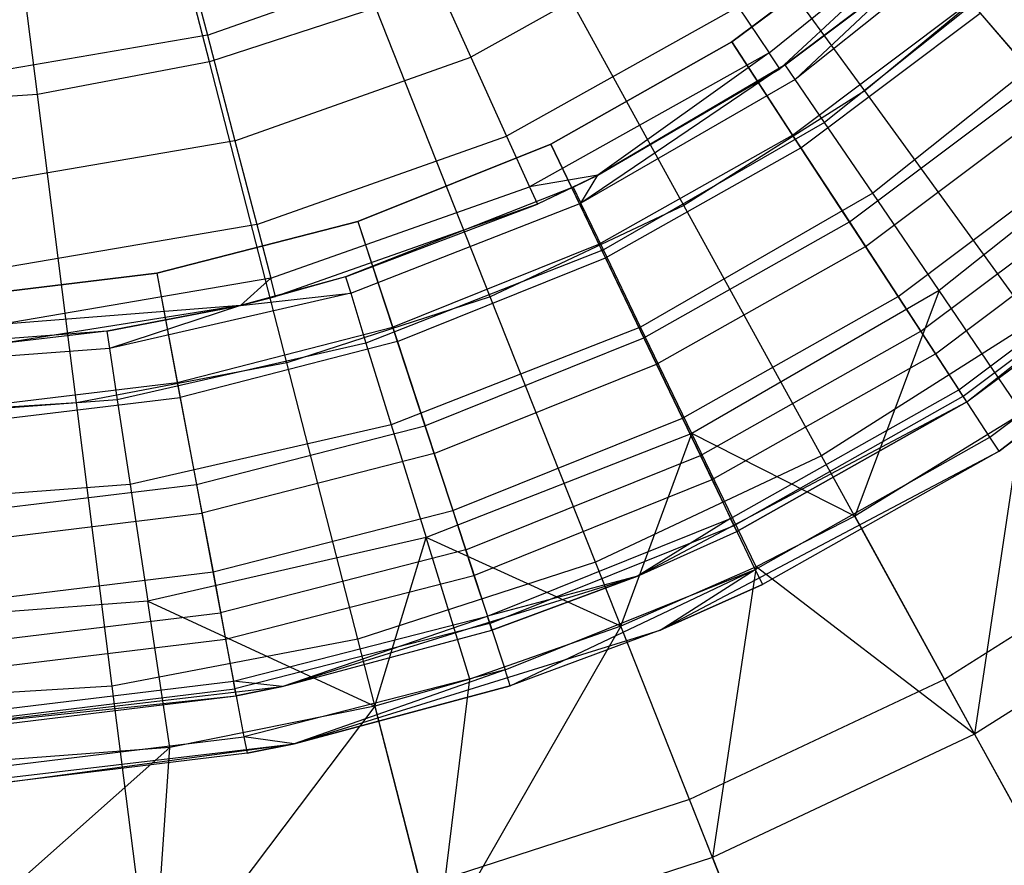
# Model space of a CAD drawing. Extents: x 0.2 to 26, y -12.8 to 12.8.
# Tile 44 of 97: x 13.2 to 14.3, y -2.2 to -1.3. Entities that reach past the tile are written whole.
import ezdxf

# ---------------------------------------------------------------- set-up
doc = ezdxf.new("R2010")
doc.units = 0
doc.header["$LTSCALE"] = 2.54
doc.layers.get('0').update_dxf_attribs({"color": 13, "linetype": 'CONTINUOUS'})

# ---------------------------------------------------------------- blocks, each defined once
blk = doc.blocks.new('PUKET-M-11161_B_STL')
at = {"color": 0}
for p, q in [((13.4414, -1.3806, 18.9523), (13.3571, -1.0523, 18.8091)), ((13.4414, -1.3806, 18.9523), (13.3571, -1.0523, 18.8091)), ((13.2655, -1.4142, 18.9523), (13.2231, -1.0779, 18.8091)), ((13.2655, -1.4142, 18.9523), (13.2231, -1.0779, 18.8091)), ((14.1117, -1.4105, 19.1374), (13.9247, -1.1532, 18.9523)), ((14.1117, -1.4105, 19.1374), (13.9247, -1.1532, 18.9523)), ((14.0139, -1.3715, 26.3536), (14.2323, -1.1951, 26.3536)), ((14.0139, -1.3715, 26.3536), (14.2323, -1.1951, 26.3536)), ((14.0248, -1.3878, 26.23), (14.2323, -1.1951, 26.3536)), ((14.0248, -1.3878, 26.23), (14.2323, -1.1951, 26.3536)), ((13.4082, -1.2339, 26.63), (13.4393, -1.3535, 26.6104)), ((13.4082, -1.2339, 26.63), (13.4393, -1.3535, 26.6104)), ((13.9757, -1.3604, 32.4948), (14.1456, -1.2328, 32.4948)), ((13.9757, -1.3604, 32.4948), (14.1456, -1.2328, 32.4948)), ((14.1456, -1.2328, 32.4348), (13.9757, -1.3604, 32.4348)), ((14.1456, -1.2328, 32.4348), (13.9757, -1.3604, 32.4348)), ((14.2383, -1.2409, 25.1443), (14.0405, -1.3987, 25.1443)), ((14.2383, -1.2409, 25.1443), (14.0405, -1.3987, 25.1443)), ((13.9325, -1.2511, 26.5536), (13.7089, -1.3761, 26.5536)), ((13.9325, -1.2511, 26.5536), (13.7089, -1.3761, 26.5536)), ((13.9268, -1.5278, 19.1374), (13.7736, -1.2491, 18.9523)), ((13.9268, -1.5278, 19.1374), (13.7736, -1.2491, 18.9523)), ((13.4393, -1.3535, 26.6104), (13.663, -1.2745, 26.6104)), ((13.4393, -1.3535, 26.6104), (13.663, -1.2745, 26.6104)), ((13.663, -1.2745, 26.6104), (13.7089, -1.3761, 26.5536)), ((13.663, -1.2745, 26.6104), (13.7089, -1.3761, 26.5536)), ((14.2804, -1.271, 19.1374), (14.1117, -1.4105, 19.1374)), ((14.2804, -1.271, 19.1374), (14.1117, -1.4105, 19.1374)), ((14.1636, -1.2831, 26.23), (14.0248, -1.3878, 26.23)), ((14.1636, -1.2831, 26.23), (14.0248, -1.3878, 26.23)), ((14.1636, -1.2831, 25.4174), (14.0304, -1.3839, 25.4174)), ((14.0304, -1.3839, 25.4174), (14.1636, -1.2831, 26.23)), ((14.0304, -1.3839, 25.4174), (14.1636, -1.2831, 26.23)), ((14.1636, -1.2831, 25.4174), (14.0304, -1.3839, 25.4174)), ((14.1636, -1.2831, 25.4174), (14.0405, -1.3987, 25.1443)), ((14.1636, -1.2831, 25.4174), (14.0405, -1.3987, 25.1443)), ((14.2745, -1.2799, 24.8758), (14.0705, -1.4427, 24.8758)), ((14.2745, -1.2799, 24.8758), (14.0705, -1.4427, 24.8758)), ((14.038, -1.4557, 32.4198), (14.2198, -1.3191, 32.4198)), ((14.038, -1.4557, 32.4198), (14.2198, -1.3191, 32.4198)), ((14.289, -1.3996, 32.3759), (14.2198, -1.3191, 32.4198)), ((14.289, -1.3996, 32.3759), (14.2198, -1.3191, 32.4198)), ((13.6116, -1.3253, 18.9523), (13.4414, -1.3806, 18.9523)), ((13.6116, -1.3253, 18.9523), (13.4414, -1.3806, 18.9523)), ((13.7287, -1.6211, 19.1374), (13.6116, -1.3253, 18.9523)), ((13.7287, -1.6211, 19.1374), (13.6116, -1.3253, 18.9523)), ((13.9821, -1.3245, 26.4651), (13.7454, -1.4567, 26.4651)), ((13.9821, -1.3245, 26.4651), (13.7454, -1.4567, 26.4651)), ((13.9821, -1.3245, 26.4651), (14.0139, -1.3715, 26.3536)), ((13.9821, -1.3245, 26.4651), (14.0139, -1.3715, 26.3536)), ((14.0465, -1.4687, 32.4778), (14.2299, -1.3309, 32.4778)), ((14.0465, -1.4687, 32.4778), (14.2299, -1.3309, 32.4778)), ((14.2299, -1.3309, 32.4778), (14.3085, -1.4224, 32.4278)), ((14.2299, -1.3309, 32.4778), (14.3085, -1.4224, 32.4278)), ((14.3342, -1.3442, 24.6165), (14.1199, -1.5151, 24.6165)), ((14.3342, -1.3442, 24.6165), (14.1199, -1.5151, 24.6165)), ((13.4393, -1.3535, 26.6104), (13.2055, -1.3936, 26.6104)), ((13.4393, -1.3535, 26.6104), (13.2055, -1.3936, 26.6104)), ((13.4393, -1.3535, 26.6104), (13.4674, -1.4614, 26.5536)), ((13.4393, -1.3535, 26.6104), (13.4674, -1.4614, 26.5536)), ((13.7905, -1.4648, 32.4948), (13.9757, -1.3604, 32.4948)), ((13.7905, -1.4648, 32.4948), (13.9757, -1.3604, 32.4948)), ((13.9757, -1.3604, 32.4348), (13.7905, -1.4648, 32.4348)), ((13.9757, -1.3604, 32.4348), (13.7905, -1.4648, 32.4348)), ((14.0465, -1.4687, 32.4778), (13.9757, -1.3604, 32.4948)), ((14.0465, -1.4687, 32.4778), (13.9757, -1.3604, 32.4948)), ((13.9757, -1.3604, 32.4348), (14.038, -1.4557, 32.4198)), ((13.9757, -1.3604, 32.4348), (14.038, -1.4557, 32.4198)), ((13.4674, -1.4614, 26.5536), (13.7089, -1.3761, 26.5536)), ((13.4674, -1.4614, 26.5536), (13.7089, -1.3761, 26.5536)), ((13.7089, -1.3761, 26.5536), (13.7454, -1.4567, 26.4651)), ((13.7089, -1.3761, 26.5536), (13.7454, -1.4567, 26.4651)), ((14.0139, -1.3715, 26.3536), (13.7688, -1.5085, 26.3536)), ((14.0139, -1.3715, 26.3536), (13.7688, -1.5085, 26.3536)), ((14.0139, -1.3715, 26.3536), (13.8386, -1.4968, 26.23)), ((14.0139, -1.3715, 26.3536), (13.8386, -1.4968, 26.23)), ((14.0248, -1.3878, 26.23), (14.0139, -1.3715, 26.3536)), ((14.0248, -1.3878, 26.23), (14.0139, -1.3715, 26.3536)), ((13.4414, -1.3806, 18.9523), (13.2655, -1.4142, 18.9523)), ((13.4414, -1.3806, 18.9523), (13.2655, -1.4142, 18.9523)), ((13.5205, -1.6887, 19.1374), (13.4414, -1.3806, 18.9523)), ((13.5205, -1.6887, 19.1374), (13.4414, -1.3806, 18.9523)), ((14.0304, -1.3839, 25.4174), (13.8214, -1.5252, 25.1443)), ((14.0304, -1.3839, 25.4174), (13.8214, -1.5252, 25.1443)), ((14.0304, -1.3839, 25.4174), (13.8386, -1.4968, 25.4174)), ((14.0304, -1.3839, 25.4174), (13.8386, -1.4968, 25.4174)), ((13.8386, -1.4968, 25.4174), (14.0248, -1.3878, 26.23)), ((14.0248, -1.3878, 26.23), (13.8386, -1.4968, 26.23)), ((13.8386, -1.4968, 25.4174), (14.0248, -1.3878, 26.23)), ((14.0248, -1.3878, 26.23), (13.8386, -1.4968, 26.23)), ((14.0304, -1.3839, 25.4174), (14.0248, -1.3878, 26.23)), ((14.0304, -1.3839, 25.4174), (14.0248, -1.3878, 26.23)), ((14.0405, -1.3987, 25.1443), (14.0304, -1.3839, 25.4174)), ((14.0405, -1.3987, 25.1443), (14.0304, -1.3839, 25.4174)), ((14.0405, -1.3987, 25.1443), (13.8214, -1.5252, 25.1443)), ((14.0405, -1.3987, 25.1443), (13.8214, -1.5252, 25.1443)), ((14.0705, -1.4427, 24.8758), (14.0405, -1.3987, 25.1443)), ((14.0705, -1.4427, 24.8758), (14.0405, -1.3987, 25.1443)), ((14.096, -1.5446, 32.3759), (14.289, -1.3996, 32.3759)), ((14.096, -1.5446, 32.3759), (14.289, -1.3996, 32.3759)), ((13.2655, -1.4142, 18.9523), (13.0869, -1.4254, 18.9523)), ((13.2655, -1.4142, 18.9523), (13.0869, -1.4254, 18.9523)), ((13.3054, -1.7297, 19.1374), (13.2655, -1.4142, 18.9523)), ((13.3054, -1.7297, 19.1374), (13.2655, -1.4142, 18.9523)), ((14.1117, -1.4105, 19.1374), (13.9268, -1.5278, 19.1374)), ((14.1117, -1.4105, 19.1374), (13.9268, -1.5278, 19.1374)), ((14.2833, -1.6468, 19.3613), (14.1117, -1.4105, 19.1374)), ((14.2833, -1.6468, 19.3613), (14.1117, -1.4105, 19.1374)), ((14.1124, -1.5697, 32.4278), (14.3085, -1.4224, 32.4278)), ((14.1124, -1.5697, 32.4278), (14.3085, -1.4224, 32.4278)), ((14.4162, -1.4327, 24.3708), (14.1878, -1.6148, 24.3708)), ((14.4162, -1.4327, 24.3708), (14.1878, -1.6148, 24.3708)), ((14.0705, -1.4427, 24.8758), (13.8445, -1.5731, 24.8758)), ((14.0705, -1.4427, 24.8758), (13.8445, -1.5731, 24.8758)), ((14.1199, -1.5151, 24.6165), (14.0705, -1.4427, 24.8758)), ((14.1199, -1.5151, 24.6165), (14.0705, -1.4427, 24.8758)), ((13.4897, -1.547, 26.4651), (13.7454, -1.4567, 26.4651)), ((13.4897, -1.547, 26.4651), (13.7454, -1.4567, 26.4651)), ((13.7454, -1.4567, 26.4651), (13.7688, -1.5085, 26.3536)), ((13.7454, -1.4567, 26.4651), (13.7688, -1.5085, 26.3536)), ((13.8398, -1.5674, 32.4198), (14.038, -1.4557, 32.4198)), ((13.8398, -1.5674, 32.4198), (14.038, -1.4557, 32.4198)), ((14.038, -1.4557, 32.4198), (14.096, -1.5446, 32.3759)), ((14.038, -1.4557, 32.4198), (14.096, -1.5446, 32.3759)), ((13.4674, -1.4614, 26.5536), (13.215, -1.5047, 26.5536)), ((13.4674, -1.4614, 26.5536), (13.215, -1.5047, 26.5536)), ((13.4674, -1.4614, 26.5536), (13.4897, -1.547, 26.4651)), ((13.4674, -1.4614, 26.5536), (13.4897, -1.547, 26.4651)), ((13.5933, -1.5441, 32.4948), (13.7905, -1.4648, 32.4948)), ((13.5933, -1.5441, 32.4948), (13.7905, -1.4648, 32.4948)), ((13.7905, -1.4648, 32.4348), (13.5933, -1.5441, 32.4348)), ((13.7905, -1.4648, 32.4348), (13.5933, -1.5441, 32.4348)), ((13.8465, -1.5814, 32.4778), (13.7905, -1.4648, 32.4948)), ((13.8465, -1.5814, 32.4778), (13.7905, -1.4648, 32.4948)), ((13.7905, -1.4648, 32.4348), (13.8398, -1.5674, 32.4198)), ((13.7905, -1.4648, 32.4348), (13.8398, -1.5674, 32.4198)), ((13.8465, -1.5814, 32.4778), (14.0465, -1.4687, 32.4778)), ((13.8465, -1.5814, 32.4778), (14.0465, -1.4687, 32.4778)), ((14.1124, -1.5697, 32.4278), (14.0465, -1.4687, 32.4778)), ((14.1124, -1.5697, 32.4278), (14.0465, -1.4687, 32.4778)), ((14.1458, -1.6209, 32.306), (14.3483, -1.4688, 32.306)), ((14.1458, -1.6209, 32.306), (14.3483, -1.4688, 32.306)), ((13.8386, -1.4968, 26.23), (13.7688, -1.5085, 26.3536)), ((13.8386, -1.4968, 26.23), (13.7688, -1.5085, 26.3536)), ((13.8386, -1.4968, 26.23), (13.7768, -1.5263, 26.23)), ((13.8386, -1.4968, 26.23), (13.7768, -1.5263, 26.23)), ((13.8386, -1.4968, 25.4174), (13.8136, -1.5091, 25.4174)), ((13.8136, -1.5091, 25.4174), (13.8386, -1.4968, 26.23)), ((13.8136, -1.5091, 25.4174), (13.8386, -1.4968, 26.23)), ((13.8386, -1.4968, 25.4174), (13.8136, -1.5091, 25.4174)), ((13.8214, -1.5252, 25.1443), (13.8386, -1.4968, 25.4174)), ((13.8214, -1.5252, 25.1443), (13.8386, -1.4968, 25.4174)), ((13.8386, -1.4968, 25.4174), (13.8386, -1.4968, 26.23)), ((13.8386, -1.4968, 25.4174), (13.8386, -1.4968, 26.23)), ((14.2163, -1.7288, 25.9948), (14.5148, -1.4918, 25.9948)), ((14.2163, -1.7288, 25.9948), (14.5148, -1.4918, 25.9948)), ((13.504, -1.602, 26.3536), (13.7688, -1.5085, 26.3536)), ((13.504, -1.602, 26.3536), (13.7688, -1.5085, 26.3536)), ((13.8136, -1.5091, 25.4174), (13.5806, -1.6006, 25.4174)), ((13.8136, -1.5091, 25.4174), (13.5806, -1.6006, 25.4174)), ((13.7688, -1.5085, 26.3536), (13.7768, -1.5263, 26.23)), ((13.7688, -1.5085, 26.3536), (13.7768, -1.5263, 26.23)), ((13.8136, -1.5091, 25.4174), (13.7768, -1.5263, 26.23)), ((13.8136, -1.5091, 25.4174), (13.7768, -1.5263, 26.23)), ((13.8136, -1.5091, 25.4174), (13.8214, -1.5252, 25.1443)), ((13.8136, -1.5091, 25.4174), (13.8214, -1.5252, 25.1443)), ((14.169, -1.6564, 32.3484), (14.376, -1.501, 32.3484)), ((14.169, -1.6564, 32.3484), (14.376, -1.501, 32.3484)), ((14.1199, -1.5151, 24.6165), (13.8825, -1.6521, 24.6165)), ((14.1199, -1.5151, 24.6165), (13.8825, -1.6521, 24.6165)), ((14.1878, -1.6148, 24.3708), (14.1199, -1.5151, 24.6165)), ((14.1878, -1.6148, 24.3708), (14.1199, -1.5151, 24.6165)), ((13.7768, -1.5263, 26.23), (13.5089, -1.621, 26.23)), ((13.7768, -1.5263, 26.23), (13.5089, -1.621, 26.23)), ((13.5806, -1.6006, 25.4174), (13.7768, -1.5263, 26.23)), ((13.5806, -1.6006, 25.4174), (13.7768, -1.5263, 26.23)), ((13.5859, -1.6176, 25.1443), (13.8214, -1.5252, 25.1443)), ((13.5859, -1.6176, 25.1443), (13.8214, -1.5252, 25.1443)), ((13.9268, -1.5278, 19.1374), (13.7287, -1.6211, 19.1374)), ((13.9268, -1.5278, 19.1374), (13.7287, -1.6211, 19.1374)), ((13.8445, -1.5731, 24.8758), (13.8214, -1.5252, 25.1443)), ((13.8445, -1.5731, 24.8758), (13.8214, -1.5252, 25.1443)), ((14.0675, -1.7838, 19.3613), (13.9268, -1.5278, 19.1374)), ((14.0675, -1.7838, 19.3613), (13.9268, -1.5278, 19.1374)), ((14.1841, -1.6794, 32.2148), (14.3939, -1.5218, 32.2148)), ((14.1841, -1.6794, 32.2148), (14.3939, -1.5218, 32.2148)), ((14.2491, -1.779, 25.9948), (14.5562, -1.5351, 25.9948)), ((14.2491, -1.779, 25.9948), (14.5562, -1.5351, 25.9948)), ((13.4897, -1.547, 26.4651), (13.2225, -1.5928, 26.4651)), ((13.4897, -1.547, 26.4651), (13.2225, -1.5928, 26.4651)), ((13.3874, -1.597, 32.4948), (13.5933, -1.5441, 32.4948)), ((13.3874, -1.597, 32.4948), (13.5933, -1.5441, 32.4948)), ((13.5933, -1.5441, 32.4348), (13.3874, -1.597, 32.4348)), ((13.5933, -1.5441, 32.4348), (13.3874, -1.597, 32.4348)), ((13.4897, -1.547, 26.4651), (13.504, -1.602, 26.3536)), ((13.4897, -1.547, 26.4651), (13.504, -1.602, 26.3536)), ((13.5933, -1.5441, 32.4948), (13.6336, -1.667, 32.4778)), ((13.5933, -1.5441, 32.4948), (13.6336, -1.667, 32.4778)), ((13.5933, -1.5441, 32.4348), (13.6288, -1.6523, 32.4198)), ((13.5933, -1.5441, 32.4348), (13.6288, -1.6523, 32.4198)), ((13.8858, -1.6631, 32.3759), (14.096, -1.5446, 32.3759)), ((13.8858, -1.6631, 32.3759), (14.096, -1.5446, 32.3759)), ((14.096, -1.5446, 32.3759), (14.1458, -1.6209, 32.306)), ((14.096, -1.5446, 32.3759), (14.1458, -1.6209, 32.306)), ((14.2081, -1.7162, 32.1087), (14.4225, -1.5552, 32.1087)), ((14.2081, -1.7162, 32.1087), (14.4225, -1.5552, 32.1087)), ((14.2125, -1.7229, 32.2448), (14.4278, -1.5612, 32.2448)), ((14.2125, -1.7229, 32.2448), (14.4278, -1.5612, 32.2448)), ((13.6288, -1.6523, 32.4198), (13.8398, -1.5674, 32.4198)), ((13.6288, -1.6523, 32.4198), (13.8398, -1.5674, 32.4198)), ((13.8398, -1.5674, 32.4198), (13.8858, -1.6631, 32.3759)), ((13.8398, -1.5674, 32.4198), (13.8858, -1.6631, 32.3759)), ((13.8987, -1.6901, 32.4278), (14.1124, -1.5697, 32.4278)), ((13.8987, -1.6901, 32.4278), (14.1124, -1.5697, 32.4278)), ((14.169, -1.6564, 32.3484), (14.1124, -1.5697, 32.4278)), ((14.169, -1.6564, 32.3484), (14.1124, -1.5697, 32.4278)), ((14.2163, -1.7288, 25.9948), (14.4323, -1.5665, 31.9948)), ((14.2163, -1.7288, 25.9948), (14.4323, -1.5665, 31.9948)), ((14.2163, -1.7288, 31.9948), (14.4323, -1.5665, 31.9948)), ((14.2163, -1.7288, 31.9948), (14.4323, -1.5665, 31.9948)), ((13.8445, -1.5731, 24.8758), (13.6015, -1.6685, 24.8758)), ((13.8445, -1.5731, 24.8758), (13.6015, -1.6685, 24.8758)), ((13.6336, -1.667, 32.4778), (13.8465, -1.5814, 32.4778)), ((13.6336, -1.667, 32.4778), (13.8465, -1.5814, 32.4778)), ((13.8825, -1.6521, 24.6165), (13.8445, -1.5731, 24.8758)), ((13.8825, -1.6521, 24.6165), (13.8445, -1.5731, 24.8758)), ((13.8987, -1.6901, 32.4278), (13.8465, -1.5814, 32.4778)), ((13.8987, -1.6901, 32.4278), (13.8465, -1.5814, 32.4778)), ((13.1764, -1.6225, 32.4948), (13.3874, -1.597, 32.4948)), ((13.1764, -1.6225, 32.4948), (13.3874, -1.597, 32.4948)), ((13.3874, -1.597, 32.4348), (13.1764, -1.6225, 32.4348)), ((13.3874, -1.597, 32.4348), (13.1764, -1.6225, 32.4348)), ((13.3874, -1.597, 32.4948), (13.4113, -1.7241, 32.4778)), ((13.3874, -1.597, 32.4948), (13.4113, -1.7241, 32.4778)), ((13.3874, -1.597, 32.4348), (13.4085, -1.7089, 32.4198)), ((13.3874, -1.597, 32.4348), (13.4085, -1.7089, 32.4198)), ((13.5806, -1.6006, 25.4174), (13.4732, -1.6299, 25.4174)), ((13.5806, -1.6006, 25.4174), (13.4732, -1.6299, 25.4174)), ((13.5806, -1.6006, 25.4174), (13.5089, -1.621, 26.23)), ((13.5806, -1.6006, 25.4174), (13.5089, -1.621, 26.23)), ((13.5806, -1.6006, 25.4174), (13.5859, -1.6176, 25.1443)), ((13.5806, -1.6006, 25.4174), (13.5859, -1.6176, 25.1443)), ((14.2398, -1.7647, 32.1242), (14.4603, -1.5991, 32.1242)), ((14.2398, -1.7647, 32.1242), (14.4603, -1.5991, 32.1242)), ((13.504, -1.602, 26.3536), (13.2273, -1.6495, 26.3536)), ((13.504, -1.602, 26.3536), (13.2273, -1.6495, 26.3536)), ((13.504, -1.602, 26.3536), (13.4732, -1.6299, 26.23)), ((13.504, -1.602, 26.3536), (13.4732, -1.6299, 26.23)), ((13.5089, -1.621, 26.23), (13.504, -1.602, 26.3536)), ((13.5089, -1.621, 26.23), (13.504, -1.602, 26.3536)), ((13.5859, -1.6176, 25.1443), (13.3392, -1.6739, 25.1443)), ((13.5859, -1.6176, 25.1443), (13.3392, -1.6739, 25.1443)), ((13.4732, -1.6299, 25.4174), (13.5859, -1.6176, 25.1443)), ((13.4732, -1.6299, 25.4174), (13.5859, -1.6176, 25.1443)), ((13.4732, -1.6299, 25.4174), (13.5089, -1.621, 26.23)), ((13.5089, -1.621, 26.23), (13.4732, -1.6299, 26.23)), ((13.4732, -1.6299, 25.4174), (13.5089, -1.621, 26.23)), ((13.5089, -1.621, 26.23), (13.4732, -1.6299, 26.23)), ((13.7287, -1.6211, 19.1374), (13.5205, -1.6887, 19.1374)), ((13.7287, -1.6211, 19.1374), (13.5205, -1.6887, 19.1374)), ((13.5859, -1.6176, 25.1443), (13.6015, -1.6685, 24.8758)), ((13.5859, -1.6176, 25.1443), (13.6015, -1.6685, 24.8758)), ((13.8362, -1.8926, 19.3613), (13.7287, -1.6211, 19.1374)), ((13.8362, -1.8926, 19.3613), (13.7287, -1.6211, 19.1374)), ((13.9252, -1.7452, 32.306), (14.1458, -1.6209, 32.306)), ((13.9252, -1.7452, 32.306), (14.1458, -1.6209, 32.306)), ((14.1878, -1.6148, 24.3708), (13.9349, -1.7609, 24.3708)), ((14.1878, -1.6148, 24.3708), (13.9349, -1.7609, 24.3708)), ((14.1878, -1.6148, 24.3708), (14.1015, -1.8455, 24.1429)), ((14.1878, -1.6148, 24.3708), (14.1015, -1.8455, 24.1429)), ((14.1458, -1.6209, 32.306), (14.1841, -1.6794, 32.2148)), ((14.1458, -1.6209, 32.306), (14.1841, -1.6794, 32.2148)), ((14.2732, -1.7401, 24.1429), (14.1878, -1.6148, 24.3708)), ((14.2732, -1.7401, 24.1429), (14.1878, -1.6148, 24.3708)), ((14.2491, -1.779, 25.9948), (14.4714, -1.6121, 31.9948)), ((14.4714, -1.6121, 31.9948), (14.2491, -1.779, 31.9948)), ((14.2491, -1.779, 25.9948), (14.4714, -1.6121, 31.9948)), ((14.4714, -1.6121, 31.9948), (14.2491, -1.779, 31.9948)), ((13.4732, -1.6299, 26.23), (13.2273, -1.6495, 26.3536)), ((13.4732, -1.6299, 26.23), (13.2273, -1.6495, 26.3536)), ((13.4732, -1.6299, 26.23), (13.2289, -1.669, 26.23)), ((13.4732, -1.6299, 26.23), (13.2289, -1.669, 26.23)), ((13.4732, -1.6299, 25.4174), (13.3365, -1.6563, 25.4174)), ((13.3365, -1.6563, 25.4174), (13.4732, -1.6299, 26.23)), ((13.3365, -1.6563, 25.4174), (13.4732, -1.6299, 26.23)), ((13.4732, -1.6299, 25.4174), (13.3365, -1.6563, 25.4174)), ((13.4732, -1.6299, 25.4174), (13.3392, -1.6739, 25.1443)), ((13.4732, -1.6299, 25.4174), (13.3392, -1.6739, 25.1443)), ((13.4732, -1.6299, 25.4174), (13.4732, -1.6299, 26.23)), ((13.4732, -1.6299, 25.4174), (13.4732, -1.6299, 26.23)), ((14.2833, -1.6468, 19.3613), (14.0675, -1.7838, 19.3613)), ((14.2833, -1.6468, 19.3613), (14.0675, -1.7838, 19.3613)), ((13.3365, -1.6563, 25.4174), (13.0869, -1.675, 25.4174)), ((13.3365, -1.6563, 25.4174), (13.0869, -1.675, 25.4174)), ((13.3365, -1.6563, 25.4174), (13.2289, -1.669, 26.23)), ((13.3365, -1.6563, 25.4174), (13.2289, -1.669, 26.23)), ((13.3365, -1.6563, 25.4174), (13.3392, -1.6739, 25.1443)), ((13.3365, -1.6563, 25.4174), (13.3392, -1.6739, 25.1443)), ((13.4085, -1.7089, 32.4198), (13.6288, -1.6523, 32.4198)), ((13.4085, -1.7089, 32.4198), (13.6288, -1.6523, 32.4198)), ((13.8825, -1.6521, 24.6165), (13.6274, -1.7523, 24.6165)), ((13.8825, -1.6521, 24.6165), (13.6274, -1.7523, 24.6165)), ((13.6288, -1.6523, 32.4198), (13.6618, -1.7531, 32.3759)), ((13.6288, -1.6523, 32.4198), (13.6618, -1.7531, 32.3759)), ((13.9349, -1.7609, 24.3708), (13.8825, -1.6521, 24.6165)), ((13.9349, -1.7609, 24.3708), (13.8825, -1.6521, 24.6165)), ((13.9436, -1.7835, 32.3484), (14.169, -1.6564, 32.3484)), ((13.9436, -1.7835, 32.3484), (14.169, -1.6564, 32.3484)), ((14.2125, -1.7229, 32.2448), (14.169, -1.6564, 32.3484)), ((14.2125, -1.7229, 32.2448), (14.169, -1.6564, 32.3484)), ((13.6015, -1.6685, 24.8758), (13.3471, -1.7266, 24.8758)), ((13.6015, -1.6685, 24.8758), (13.3471, -1.7266, 24.8758)), ((13.6336, -1.667, 32.4778), (13.4113, -1.7241, 32.4778)), ((13.6336, -1.667, 32.4778), (13.4113, -1.7241, 32.4778)), ((13.6015, -1.6685, 24.8758), (13.6274, -1.7523, 24.6165)), ((13.6015, -1.6685, 24.8758), (13.6274, -1.7523, 24.6165)), ((13.6336, -1.667, 32.4778), (13.6712, -1.7816, 32.4278)), ((13.6336, -1.667, 32.4778), (13.6712, -1.7816, 32.4278)), ((13.6618, -1.7531, 32.3759), (13.8858, -1.6631, 32.3759)), ((13.6618, -1.7531, 32.3759), (13.8858, -1.6631, 32.3759)), ((13.8858, -1.6631, 32.3759), (13.9252, -1.7452, 32.306)), ((13.8858, -1.6631, 32.3759), (13.9252, -1.7452, 32.306)), ((13.3392, -1.6739, 25.1443), (13.0869, -1.6928, 25.1443)), ((13.3392, -1.6739, 25.1443), (13.0869, -1.6928, 25.1443)), ((13.3392, -1.6739, 25.1443), (13.3471, -1.7266, 24.8758)), ((13.3392, -1.6739, 25.1443), (13.3471, -1.7266, 24.8758)), ((13.9555, -1.8082, 32.2148), (14.1841, -1.6794, 32.2148)), ((13.9555, -1.8082, 32.2148), (14.1841, -1.6794, 32.2148)), ((14.1841, -1.6794, 32.2148), (14.2081, -1.7162, 32.1087)), ((14.1841, -1.6794, 32.2148), (14.2081, -1.7162, 32.1087)), ((13.5205, -1.6887, 19.1374), (13.3054, -1.7297, 19.1374)), ((13.5205, -1.6887, 19.1374), (13.3054, -1.7297, 19.1374)), ((13.5931, -1.9716, 19.3613), (13.5205, -1.6887, 19.1374)), ((13.5931, -1.9716, 19.3613), (13.5205, -1.6887, 19.1374)), ((13.6712, -1.7816, 32.4278), (13.8987, -1.6901, 32.4278)), ((13.6712, -1.7816, 32.4278), (13.8987, -1.6901, 32.4278)), ((13.9436, -1.7835, 32.3484), (13.8987, -1.6901, 32.4278)), ((13.9436, -1.7835, 32.3484), (13.8987, -1.6901, 32.4278)), ((13.1827, -1.7362, 32.4198), (13.4085, -1.7089, 32.4198)), ((13.1827, -1.7362, 32.4198), (13.4085, -1.7089, 32.4198)), ((13.4085, -1.7089, 32.4198), (13.4281, -1.8132, 32.3759)), ((13.4085, -1.7089, 32.4198), (13.4281, -1.8132, 32.3759)), ((13.9745, -1.8479, 32.1087), (14.2081, -1.7162, 32.1087)), ((13.9745, -1.8479, 32.1087), (14.2081, -1.7162, 32.1087)), ((14.2163, -1.7288, 31.9948), (14.2081, -1.7162, 32.1087)), ((14.2163, -1.7288, 31.9948), (14.2081, -1.7162, 32.1087)), ((13.3471, -1.7266, 24.8758), (13.0869, -1.7461, 24.8758)), ((13.3471, -1.7266, 24.8758), (13.0869, -1.7461, 24.8758)), ((13.3054, -1.7297, 19.1374), (13.0869, -1.7435, 19.1374)), ((13.3054, -1.7297, 19.1374), (13.0869, -1.7435, 19.1374)), ((13.1835, -1.7517, 32.4778), (13.4113, -1.7241, 32.4778)), ((13.1835, -1.7517, 32.4778), (13.4113, -1.7241, 32.4778)), ((13.342, -2.0195, 19.3613), (13.3054, -1.7297, 19.1374)), ((13.342, -2.0195, 19.3613), (13.3054, -1.7297, 19.1374)), ((13.3471, -1.7266, 24.8758), (13.3602, -1.8133, 24.6165)), ((13.3471, -1.7266, 24.8758), (13.3602, -1.8133, 24.6165)), ((13.4113, -1.7241, 32.4778), (13.4336, -1.8427, 32.4278)), ((13.4113, -1.7241, 32.4778), (13.4336, -1.8427, 32.4278)), ((13.8794, -1.9069, 25.9948), (14.2163, -1.7288, 25.9948)), ((13.8794, -1.9069, 25.9948), (14.2163, -1.7288, 25.9948)), ((13.978, -1.8551, 32.2448), (14.2125, -1.7229, 32.2448)), ((13.978, -1.8551, 32.2448), (14.2125, -1.7229, 32.2448)), ((14.2163, -1.7288, 25.9948), (13.981, -1.8614, 31.9948)), ((13.981, -1.8614, 31.9948), (14.2163, -1.7288, 31.9948)), ((14.2163, -1.7288, 25.9948), (13.981, -1.8614, 31.9948)), ((13.981, -1.8614, 31.9948), (14.2163, -1.7288, 31.9948)), ((14.2398, -1.7647, 32.1242), (14.2125, -1.7229, 32.2448)), ((14.2398, -1.7647, 32.1242), (14.2125, -1.7229, 32.2448)), ((14.2163, -1.7288, 25.9948), (14.2163, -1.7288, 31.9948)), ((14.2163, -1.7288, 25.9948), (14.2163, -1.7288, 31.9948)), ((14.2732, -1.7401, 24.1429), (14.1015, -1.8455, 24.1429)), ((14.2732, -1.7401, 24.1429), (14.1015, -1.8455, 24.1429)), ((14.2732, -1.7401, 24.1429), (14.2241, -2.0686, 23.7726)), ((14.2732, -1.7401, 24.1429), (14.2241, -2.0686, 23.7726)), ((13.6274, -1.7523, 24.6165), (13.3602, -1.8133, 24.6165)), ((13.6274, -1.7523, 24.6165), (13.3602, -1.8133, 24.6165)), ((13.6274, -1.7523, 24.6165), (13.663, -1.8676, 24.3708)), ((13.6274, -1.7523, 24.6165), (13.663, -1.8676, 24.3708)), ((13.6902, -1.8397, 32.306), (13.9252, -1.7452, 32.306)), ((13.6902, -1.8397, 32.306), (13.9252, -1.7452, 32.306)), ((13.9252, -1.7452, 32.306), (13.9555, -1.8082, 32.2148)), ((13.9252, -1.7452, 32.306), (13.9555, -1.8082, 32.2148)), ((13.4281, -1.8132, 32.3759), (13.6618, -1.7531, 32.3759)), ((13.4281, -1.8132, 32.3759), (13.6618, -1.7531, 32.3759)), ((13.6618, -1.7531, 32.3759), (13.6902, -1.8397, 32.306)), ((13.6618, -1.7531, 32.3759), (13.6902, -1.8397, 32.306)), ((13.9349, -1.7609, 24.3708), (13.663, -1.8676, 24.3708)), ((13.9349, -1.7609, 24.3708), (13.663, -1.8676, 24.3708)), ((13.8622, -1.9581, 24.1429), (13.9349, -1.7609, 24.3708)), ((13.8622, -1.9581, 24.1429), (13.9349, -1.7609, 24.3708)), ((14.0007, -1.8975, 24.1429), (13.9349, -1.7609, 24.3708)), ((14.0007, -1.8975, 24.1429), (13.9349, -1.7609, 24.3708)), ((14.1015, -1.8455, 24.1429), (13.9349, -1.7609, 24.3708)), ((14.1015, -1.8455, 24.1429), (13.9349, -1.7609, 24.3708)), ((13.9996, -1.9001, 32.1242), (14.2398, -1.7647, 32.1242)), ((13.9996, -1.9001, 32.1242), (14.2398, -1.7647, 32.1242)), ((14.2491, -1.779, 31.9948), (14.2398, -1.7647, 32.1242)), ((14.2491, -1.779, 31.9948), (14.2398, -1.7647, 32.1242)), ((13.6712, -1.7816, 32.4278), (13.4336, -1.8427, 32.4278)), ((13.6712, -1.7816, 32.4278), (13.4336, -1.8427, 32.4278)), ((13.6712, -1.7816, 32.4278), (13.7035, -1.88, 32.3484)), ((13.6712, -1.7816, 32.4278), (13.7035, -1.88, 32.3484)), ((13.9025, -1.9623, 25.9948), (14.2491, -1.779, 25.9948)), ((13.9025, -1.9623, 25.9948), (14.2491, -1.779, 25.9948)), ((14.2491, -1.779, 25.9948), (14.007, -1.9155, 31.9948)), ((14.2491, -1.779, 25.9948), (14.007, -1.9155, 31.9948)), ((14.2491, -1.779, 31.9948), (14.007, -1.9155, 31.9948)), ((14.2491, -1.779, 31.9948), (14.007, -1.9155, 31.9948)), ((14.2491, -1.779, 25.9948), (14.2491, -1.779, 31.9948)), ((14.2491, -1.779, 25.9948), (14.2491, -1.779, 31.9948)), ((13.7035, -1.88, 32.3484), (13.9436, -1.7835, 32.3484)), ((13.7035, -1.88, 32.3484), (13.9436, -1.7835, 32.3484)), ((14.0675, -1.7838, 19.3613), (13.8362, -1.8926, 19.3613)), ((14.0675, -1.7838, 19.3613), (13.8362, -1.8926, 19.3613)), ((13.978, -1.8551, 32.2448), (13.9436, -1.7835, 32.3484)), ((13.978, -1.8551, 32.2448), (13.9436, -1.7835, 32.3484)), ((14.1934, -2.0127, 19.6204), (14.0675, -1.7838, 19.3613)), ((14.1934, -2.0127, 19.6204), (14.0675, -1.7838, 19.3613)), ((13.712, -1.9062, 32.2148), (13.9555, -1.8082, 32.2148)), ((13.712, -1.9062, 32.2148), (13.9555, -1.8082, 32.2148)), ((13.9555, -1.8082, 32.2148), (13.9745, -1.8479, 32.1087)), ((13.9555, -1.8082, 32.2148), (13.9745, -1.8479, 32.1087)), ((13.3602, -1.8133, 24.6165), (13.0869, -1.8337, 24.6165)), ((13.3602, -1.8133, 24.6165), (13.0869, -1.8337, 24.6165)), ((13.1885, -1.8422, 32.3759), (13.4281, -1.8132, 32.3759)), ((13.1885, -1.8422, 32.3759), (13.4281, -1.8132, 32.3759)), ((13.3602, -1.8133, 24.6165), (13.3782, -1.9326, 24.3708)), ((13.3602, -1.8133, 24.6165), (13.3782, -1.9326, 24.3708)), ((13.4281, -1.8132, 32.3759), (13.445, -1.9027, 32.306)), ((13.4281, -1.8132, 32.3759), (13.445, -1.9027, 32.306)), ((13.1902, -1.8722, 32.4278), (13.4336, -1.8427, 32.4278)), ((13.1902, -1.8722, 32.4278), (13.4336, -1.8427, 32.4278)), ((13.4336, -1.8427, 32.4278), (13.4528, -1.9444, 32.3484)), ((13.4336, -1.8427, 32.4278), (13.4528, -1.9444, 32.3484)), ((13.445, -1.9027, 32.306), (13.6902, -1.8397, 32.306)), ((13.445, -1.9027, 32.306), (13.6902, -1.8397, 32.306)), ((13.6902, -1.8397, 32.306), (13.712, -1.9062, 32.2148)), ((13.6902, -1.8397, 32.306), (13.712, -1.9062, 32.2148)), ((13.7257, -1.9479, 32.1087), (13.9745, -1.8479, 32.1087)), ((13.7257, -1.9479, 32.1087), (13.9745, -1.8479, 32.1087)), ((13.9745, -1.8479, 32.1087), (13.8794, -1.9069, 31.9948)), ((13.9745, -1.8479, 32.1087), (13.8794, -1.9069, 31.9948)), ((13.981, -1.8614, 31.9948), (13.9745, -1.8479, 32.1087)), ((13.981, -1.8614, 31.9948), (13.9745, -1.8479, 32.1087)), ((14.1015, -1.8455, 24.1429), (14.0007, -1.8975, 24.1429)), ((14.1015, -1.8455, 24.1429), (14.0007, -1.8975, 24.1429)), ((14.1015, -1.8455, 24.1429), (14.2241, -2.0686, 23.7726)), ((14.1015, -1.8455, 24.1429), (14.2241, -2.0686, 23.7726)), ((13.7282, -1.9555, 32.2448), (13.978, -1.8551, 32.2448)), ((13.7282, -1.9555, 32.2448), (13.978, -1.8551, 32.2448)), ((13.8794, -1.9069, 25.9948), (13.981, -1.8614, 31.9948)), ((13.8794, -1.9069, 25.9948), (13.981, -1.8614, 31.9948)), ((13.8794, -1.9069, 31.9948), (13.981, -1.8614, 31.9948)), ((13.8794, -1.9069, 31.9948), (13.981, -1.8614, 31.9948)), ((13.9996, -1.9001, 32.1242), (13.978, -1.8551, 32.2448)), ((13.9996, -1.9001, 32.1242), (13.978, -1.8551, 32.2448)), ((14.4369, -1.8582, 19.6204), (14.1934, -2.0127, 19.6204)), ((14.4369, -1.8582, 19.6204), (14.1934, -2.0127, 19.6204)), ((13.663, -1.8676, 24.3708), (13.3782, -1.9326, 24.3708)), ((13.663, -1.8676, 24.3708), (13.3782, -1.9326, 24.3708)), ((13.6106, -2.0399, 24.1429), (13.663, -1.8676, 24.3708)), ((13.6106, -2.0399, 24.1429), (13.663, -1.8676, 24.3708)), ((13.7076, -2.0125, 24.1429), (13.663, -1.8676, 24.3708)), ((13.7076, -2.0125, 24.1429), (13.663, -1.8676, 24.3708)), ((13.8622, -1.9581, 24.1429), (13.663, -1.8676, 24.3708)), ((13.8622, -1.9581, 24.1429), (13.663, -1.8676, 24.3708)), ((13.7035, -1.88, 32.3484), (13.4528, -1.9444, 32.3484)), ((13.7035, -1.88, 32.3484), (13.4528, -1.9444, 32.3484)), ((13.7035, -1.88, 32.3484), (13.7282, -1.9555, 32.2448)), ((13.7035, -1.88, 32.3484), (13.7282, -1.9555, 32.2448)), ((13.8362, -1.8926, 19.3613), (13.5931, -1.9716, 19.3613)), ((13.8362, -1.8926, 19.3613), (13.5931, -1.9716, 19.3613)), ((13.9324, -2.1355, 19.6204), (13.8362, -1.8926, 19.3613)), ((13.9324, -2.1355, 19.6204), (13.8362, -1.8926, 19.3613)), ((13.1935, -1.9332, 32.306), (13.445, -1.9027, 32.306)), ((13.1935, -1.9332, 32.306), (13.445, -1.9027, 32.306)), ((13.445, -1.9027, 32.306), (13.4579, -1.9714, 32.2148)), ((13.445, -1.9027, 32.306), (13.4579, -1.9714, 32.2148)), ((13.7438, -2.003, 32.1242), (13.9996, -1.9001, 32.1242)), ((13.7438, -2.003, 32.1242), (13.9996, -1.9001, 32.1242)), ((13.7491, -2.0192, 31.9948), (13.9996, -1.9001, 32.1242)), ((13.7491, -2.0192, 31.9948), (13.9996, -1.9001, 32.1242)), ((14.0007, -1.8975, 24.1429), (13.8622, -1.9581, 24.1429)), ((14.0007, -1.8975, 24.1429), (13.8622, -1.9581, 24.1429)), ((13.9025, -1.9623, 31.9948), (13.9996, -1.9001, 32.1242)), ((13.9025, -1.9623, 31.9948), (13.9996, -1.9001, 32.1242)), ((14.0007, -1.8975, 24.1429), (13.9559, -2.1948, 23.7726)), ((14.0007, -1.8975, 24.1429), (13.9559, -2.1948, 23.7726)), ((13.9996, -1.9001, 32.1242), (14.007, -1.9155, 31.9948)), ((13.9996, -1.9001, 32.1242), (14.007, -1.9155, 31.9948)), ((14.2241, -2.0686, 23.7726), (14.0007, -1.8975, 24.1429)), ((14.2241, -2.0686, 23.7726), (14.0007, -1.8975, 24.1429)), ((13.4579, -1.9714, 32.2148), (13.712, -1.9062, 32.2148)), ((13.4579, -1.9714, 32.2148), (13.712, -1.9062, 32.2148)), ((13.5156, -2.02, 25.9948), (13.8794, -1.9069, 25.9948)), ((13.5156, -2.02, 25.9948), (13.8794, -1.9069, 25.9948)), ((13.712, -1.9062, 32.2148), (13.7257, -1.9479, 32.1087)), ((13.712, -1.9062, 32.2148), (13.7257, -1.9479, 32.1087)), ((13.8794, -1.9069, 31.9948), (13.7257, -1.9479, 32.1087)), ((13.8794, -1.9069, 31.9948), (13.7257, -1.9479, 32.1087)), ((13.8794, -1.9069, 25.9948), (13.7304, -1.9622, 31.9948)), ((13.7304, -1.9622, 31.9948), (13.8794, -1.9069, 31.9948)), ((13.8794, -1.9069, 25.9948), (13.7304, -1.9622, 31.9948)), ((13.7304, -1.9622, 31.9948), (13.8794, -1.9069, 31.9948)), ((13.8794, -1.9069, 25.9948), (13.8794, -1.9069, 31.9948)), ((13.8794, -1.9069, 25.9948), (13.8794, -1.9069, 31.9948)), ((14.4744, -1.9098, 23.7726), (14.2241, -2.0686, 23.7726)), ((14.4744, -1.9098, 23.7726), (14.2241, -2.0686, 23.7726)), ((13.9025, -1.9623, 25.9948), (14.007, -1.9155, 31.9948)), ((14.007, -1.9155, 31.9948), (13.9025, -1.9623, 31.9948)), ((13.9025, -1.9623, 25.9948), (14.007, -1.9155, 31.9948)), ((14.007, -1.9155, 31.9948), (13.9025, -1.9623, 31.9948)), ((13.3782, -1.9326, 24.3708), (13.0869, -1.9544, 24.3708)), ((13.3782, -1.9326, 24.3708), (13.0869, -1.9544, 24.3708)), ((13.3782, -1.9326, 24.3708), (13.6106, -2.0399, 24.1429)), ((13.4008, -2.0825, 24.1429), (13.3782, -1.9326, 24.3708)), ((13.4008, -2.0825, 24.1429), (13.3782, -1.9326, 24.3708)), ((13.3782, -1.9326, 24.3708), (13.6106, -2.0399, 24.1429)), ((13.1959, -1.9755, 32.3484), (13.4528, -1.9444, 32.3484)), ((13.1959, -1.9755, 32.3484), (13.4528, -1.9444, 32.3484)), ((13.4528, -1.9444, 32.3484), (13.4675, -2.0225, 32.2448)), ((13.4528, -1.9444, 32.3484), (13.4675, -2.0225, 32.2448)), ((13.466, -2.0146, 32.1087), (13.7257, -1.9479, 32.1087)), ((13.466, -2.0146, 32.1087), (13.7257, -1.9479, 32.1087)), ((13.5156, -2.02, 31.9948), (13.7257, -1.9479, 32.1087)), ((13.5156, -2.02, 31.9948), (13.7257, -1.9479, 32.1087)), ((13.7304, -1.9622, 31.9948), (13.7257, -1.9479, 32.1087)), ((13.7304, -1.9622, 31.9948), (13.7257, -1.9479, 32.1087)), ((13.7282, -1.9555, 32.2448), (13.4675, -2.0225, 32.2448)), ((13.7282, -1.9555, 32.2448), (13.4675, -2.0225, 32.2448)), ((13.5156, -2.02, 25.9948), (13.7304, -1.9622, 31.9948)), ((13.5156, -2.02, 25.9948), (13.7304, -1.9622, 31.9948)), ((13.5156, -2.02, 31.9948), (13.7304, -1.9622, 31.9948)), ((13.5156, -2.02, 31.9948), (13.7304, -1.9622, 31.9948)), ((13.528, -2.0787, 25.9948), (13.9025, -1.9623, 25.9948)), ((13.528, -2.0787, 25.9948), (13.9025, -1.9623, 25.9948)), ((13.8622, -1.9581, 24.1429), (13.6739, -2.2864, 23.7726)), ((13.8622, -1.9581, 24.1429), (13.6739, -2.2864, 23.7726)), ((13.8622, -1.9581, 24.1429), (13.7076, -2.0125, 24.1429)), ((13.8622, -1.9581, 24.1429), (13.7076, -2.0125, 24.1429)), ((13.7282, -1.9555, 32.2448), (13.7438, -2.003, 32.1242)), ((13.7282, -1.9555, 32.2448), (13.7438, -2.003, 32.1242)), ((13.9025, -1.9623, 25.9948), (13.7491, -2.0192, 31.9948)), ((13.9025, -1.9623, 25.9948), (13.7491, -2.0192, 31.9948)), ((13.9025, -1.9623, 31.9948), (13.7491, -2.0192, 31.9948)), ((13.9025, -1.9623, 31.9948), (13.7491, -2.0192, 31.9948)), ((13.9559, -2.1948, 23.7726), (13.8622, -1.9581, 24.1429)), ((13.9559, -2.1948, 23.7726), (13.8622, -1.9581, 24.1429)), ((13.9025, -1.9623, 25.9948), (13.9025, -1.9623, 31.9948)), ((13.9025, -1.9623, 25.9948), (13.9025, -1.9623, 31.9948)), ((13.1974, -2.003, 32.2148), (13.4579, -1.9714, 32.2148)), ((13.1974, -2.003, 32.2148), (13.4579, -1.9714, 32.2148)), ((13.5931, -1.9716, 19.3613), (13.342, -2.0195, 19.3613)), ((13.5931, -1.9716, 19.3613), (13.342, -2.0195, 19.3613)), ((13.4579, -1.9714, 32.2148), (13.466, -2.0146, 32.1087)), ((13.4579, -1.9714, 32.2148), (13.466, -2.0146, 32.1087)), ((13.6581, -2.2247, 19.6204), (13.5931, -1.9716, 19.3613)), ((13.6581, -2.2247, 19.6204), (13.5931, -1.9716, 19.3613)), ((13.7438, -2.003, 32.1242), (13.4767, -2.0716, 32.1242)), ((13.7438, -2.003, 32.1242), (13.4767, -2.0716, 32.1242)), ((13.7438, -2.003, 32.1242), (13.528, -2.0787, 31.9948)), ((13.7438, -2.003, 32.1242), (13.528, -2.0787, 31.9948)), ((13.7491, -2.0192, 31.9948), (13.7438, -2.003, 32.1242)), ((13.7491, -2.0192, 31.9948), (13.7438, -2.003, 32.1242)), ((13.7076, -2.0125, 24.1429), (13.6106, -2.0399, 24.1429)), ((13.7076, -2.0125, 24.1429), (13.6106, -2.0399, 24.1429)), ((13.6739, -2.2864, 23.7726), (13.7076, -2.0125, 24.1429)), ((13.6739, -2.2864, 23.7726), (13.7076, -2.0125, 24.1429)), ((14.1934, -2.0127, 19.6204), (13.9324, -2.1355, 19.6204)), ((14.1934, -2.0127, 19.6204), (13.9324, -2.1355, 19.6204)), ((14.3024, -2.211, 19.9106), (14.1934, -2.0127, 19.6204)), ((14.3024, -2.211, 19.9106), (14.1934, -2.0127, 19.6204)), ((13.342, -2.0195, 19.3613), (13.0869, -2.0355, 19.3613)), ((13.342, -2.0195, 19.3613), (13.0869, -2.0355, 19.3613)), ((13.1371, -2.0644, 25.9948), (13.5156, -2.02, 25.9948)), ((13.1371, -2.0644, 25.9948), (13.5156, -2.02, 25.9948)), ((13.1998, -2.0469, 32.1087), (13.466, -2.0146, 32.1087)), ((13.1998, -2.0469, 32.1087), (13.466, -2.0146, 32.1087)), ((13.2002, -2.0549, 32.2448), (13.4675, -2.0225, 32.2448)), ((13.2002, -2.0549, 32.2448), (13.4675, -2.0225, 32.2448)), ((13.3748, -2.2787, 19.6204), (13.342, -2.0195, 19.3613)), ((13.3748, -2.2787, 19.6204), (13.342, -2.0195, 19.3613)), ((13.5156, -2.02, 31.9948), (13.466, -2.0146, 32.1087)), ((13.5156, -2.02, 31.9948), (13.466, -2.0146, 32.1087)), ((13.4688, -2.0294, 31.9948), (13.466, -2.0146, 32.1087)), ((13.4688, -2.0294, 31.9948), (13.466, -2.0146, 32.1087)), ((13.4675, -2.0225, 32.2448), (13.4767, -2.0716, 32.1242)), ((13.4675, -2.0225, 32.2448), (13.4767, -2.0716, 32.1242)), ((13.5156, -2.02, 25.9948), (13.4688, -2.0294, 31.9948)), ((13.4688, -2.0294, 31.9948), (13.5156, -2.02, 31.9948)), ((13.5156, -2.02, 25.9948), (13.4688, -2.0294, 31.9948)), ((13.4688, -2.0294, 31.9948), (13.5156, -2.02, 31.9948)), ((13.5156, -2.02, 25.9948), (13.5156, -2.02, 31.9948)), ((13.5156, -2.02, 25.9948), (13.5156, -2.02, 31.9948)), ((13.528, -2.0787, 25.9948), (13.7491, -2.0192, 31.9948)), ((13.7491, -2.0192, 31.9948), (13.528, -2.0787, 31.9948)), ((13.528, -2.0787, 25.9948), (13.7491, -2.0192, 31.9948)), ((13.7491, -2.0192, 31.9948), (13.528, -2.0787, 31.9948)), ((13.1371, -2.0644, 25.9948), (13.4688, -2.0294, 31.9948)), ((13.1371, -2.0644, 25.9948), (13.4688, -2.0294, 31.9948)), ((13.2006, -2.0619, 31.9948), (13.4688, -2.0294, 31.9948)), ((13.2006, -2.0619, 31.9948), (13.4688, -2.0294, 31.9948)), ((13.6106, -2.0399, 24.1429), (13.3827, -2.342, 23.7726)), ((13.6106, -2.0399, 24.1429), (13.3827, -2.342, 23.7726)), ((13.6106, -2.0399, 24.1429), (13.4008, -2.0825, 24.1429)), ((13.6106, -2.0399, 24.1429), (13.4008, -2.0825, 24.1429)), ((13.6106, -2.0399, 24.1429), (13.6739, -2.2864, 23.7726)), ((13.6106, -2.0399, 24.1429), (13.6739, -2.2864, 23.7726)), ((13.203, -2.1048, 32.1242), (13.4767, -2.0716, 32.1242)), ((13.203, -2.1048, 32.1242), (13.4767, -2.0716, 32.1242)), ((13.528, -2.0787, 31.9948), (13.4767, -2.0716, 32.1242)), ((13.4767, -2.0716, 32.1242), (13.4799, -2.0883, 31.9948)), ((13.528, -2.0787, 31.9948), (13.4767, -2.0716, 32.1242)), ((13.4767, -2.0716, 32.1242), (13.4799, -2.0883, 31.9948)), ((14.2241, -2.0686, 23.7726), (13.9559, -2.1948, 23.7726)), ((14.2241, -2.0686, 23.7726), (13.9559, -2.1948, 23.7726)), ((14.2241, -2.0686, 23.7726), (14.3284, -2.2583, 23.3789)), ((14.2241, -2.0686, 23.7726), (14.3284, -2.2583, 23.3789)), ((13.4008, -2.0825, 24.1429), (13.0869, -2.3606, 23.7726)), ((13.4008, -2.0825, 24.1429), (13.0869, -2.3606, 23.7726)), ((13.4008, -2.0825, 24.1429), (13.0869, -2.106, 24.1429)), ((13.4008, -2.0825, 24.1429), (13.0869, -2.106, 24.1429)), ((13.1385, -2.1244, 25.9948), (13.528, -2.0787, 25.9948)), ((13.1385, -2.1244, 25.9948), (13.528, -2.0787, 25.9948)), ((13.2039, -2.1218, 31.9948), (13.528, -2.0787, 25.9948)), ((13.2039, -2.1218, 31.9948), (13.528, -2.0787, 25.9948)), ((13.3827, -2.342, 23.7726), (13.4008, -2.0825, 24.1429)), ((13.3827, -2.342, 23.7726), (13.4008, -2.0825, 24.1429)), ((13.528, -2.0787, 31.9948), (13.4799, -2.0883, 31.9948)), ((13.4799, -2.0883, 31.9948), (13.528, -2.0787, 25.9948)), ((13.4799, -2.0883, 31.9948), (13.528, -2.0787, 25.9948)), ((13.528, -2.0787, 31.9948), (13.4799, -2.0883, 31.9948)), ((13.528, -2.0787, 25.9948), (13.528, -2.0787, 31.9948)), ((13.528, -2.0787, 25.9948), (13.528, -2.0787, 31.9948)), ((13.4799, -2.0883, 31.9948), (13.2039, -2.1218, 31.9948)), ((13.4799, -2.0883, 31.9948), (13.2039, -2.1218, 31.9948)), ((13.9324, -2.1355, 19.6204), (13.6581, -2.2247, 19.6204)), ((13.9324, -2.1355, 19.6204), (13.6581, -2.2247, 19.6204)), ((14.0157, -2.346, 19.9106), (13.9324, -2.1355, 19.6204)), ((14.0157, -2.346, 19.9106), (13.9324, -2.1355, 19.6204)), ((13.9559, -2.1948, 23.7726), (13.6739, -2.2864, 23.7726)), ((13.9559, -2.1948, 23.7726), (13.6739, -2.2864, 23.7726)), ((13.9559, -2.1948, 23.7726), (14.0356, -2.3961, 23.3789)), ((13.9559, -2.1948, 23.7726), (14.0356, -2.3961, 23.3789))]:
    blk.add_line(p, q, dxfattribs=at)

msp = doc.modelspace()

# ---------------------------------------------------------------- block references
at = {"color": 0}
msp.add_blockref('PUKET-M-11161_B_STL', (0, 0), dxfattribs=at)

doc.saveas('drawing.dxf')
